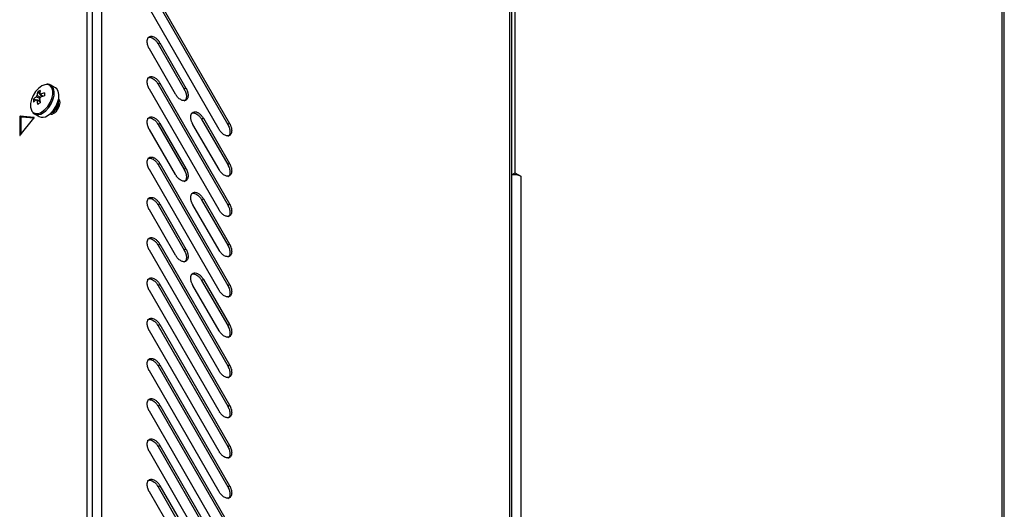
# Model space of a CAD drawing. Header units: millimetres. Extents: x 155473 to 158085, y 111018 to 114514.
# Tile 59 of 181: x 157802 to 158085, y 111545 to 111686. Entities that reach past the tile are written whole.
import ezdxf

# ---------------------------------------------------------------- set-up
doc = ezdxf.new("R2010")
doc.units = ezdxf.units.MM

msp = doc.modelspace()

# ---------------------------------------------------------------- linework, layer by layer
at = {"color": 7, "linetype": 'Continuous', "lineweight": 25}
for p, q in [((157825.98, 112099.38), (157825.98, 111405.12)), ((157943.01, 112031.82), (157943.01, 111337.56)), ((157943.67, 111325.41), (157943.67, 112030.91)), ((158084.33, 111995.15), (158084.33, 111255.98)), ((158085.03, 111198.86), (158085.03, 111994.17)), ((157944.6, 111971.71), (157944.6, 111641.82)), ((157821.83, 111398.74), (157821.83, 111767)), ((157823.24, 111766.18), (157823.24, 111397.92)), ((157859.69, 111654.29), (157839.69, 111688.93)), ((157843.43, 111688.22), (157862.18, 111655.73)), ((157843.93, 111688.51), (157862.69, 111656.02)), ((157847.19, 111664.4), (157839.69, 111677.39)), ((157842.69, 111679.12), (157842.18, 111678.83)), ((157842.18, 111678.83), (157849.68, 111665.84)), ((157842.69, 111679.12), (157850.19, 111666.13)), ((157812.77, 111666.19), (157811.42, 111666.97)), ((157842.69, 111667.57), (157842.18, 111667.28)), ((157842.18, 111667.28), (157862.18, 111632.64)), ((157842.69, 111667.57), (157862.69, 111632.93)), ((157850.19, 111666.13), (157849.68, 111665.84)), ((157807.64, 111665.03), (157808.83, 111663.67)), ((157859.69, 111631.2), (157839.69, 111665.84)), ((157806.46, 111662.98), (157808.23, 111662.64)), ((157807.19, 111662.77), (157807.38, 111662.68)), ((157802.47, 111657.84), (157802.47, 111652.6)), ((157802.83, 111657.63), (157802.47, 111657.84)), ((157806.56, 111657.68), (157802.63, 111658.03)), ((157802.99, 111657.83), (157802.63, 111658.03)), ((157802.83, 111657.63), (157802.83, 111652.83)), ((157806.58, 111657.51), (157802.99, 111657.83)), ((157806.6, 111657.66), (157806.56, 111657.68)), ((157806.67, 111658.74), (157808.02, 111657.96)), ((157806.67, 111658.74), (157806.72, 111658.71)), ((157802.63, 111652.59), (157806.56, 111657.47)), ((157842.69, 111656.02), (157842.18, 111655.73)), ((157842.18, 111655.73), (157849.68, 111642.74)), ((157842.69, 111656.02), (157850.19, 111643.03)), ((157859.69, 111642.74), (157852.19, 111655.73)), ((157855.19, 111657.47), (157854.68, 111657.18)), ((157854.68, 111657.18), (157862.18, 111644.19)), ((157855.19, 111657.47), (157862.69, 111644.48)), ((157862.69, 111656.02), (157862.18, 111655.73)), ((157802.58, 111652.54), (157802.47, 111652.6)), ((157847.19, 111641.3), (157839.69, 111654.29)), ((157842.69, 111644.48), (157842.18, 111644.19)), ((157842.18, 111644.19), (157862.18, 111609.54)), ((157842.69, 111644.48), (157862.69, 111609.83)), ((157862.69, 111644.48), (157862.18, 111644.19)), ((157859.69, 111608.1), (157839.69, 111642.74)), ((157850.19, 111643.03), (157849.68, 111642.74)), ((157943.67, 111641.29), (157944.6, 111641.82)), ((157944.6, 111641.82), (157946.3, 111640.84)), ((157946.3, 111640.84), (157946.3, 111335.66)), ((157842.69, 111632.93), (157842.18, 111632.64)), ((157842.18, 111632.64), (157849.68, 111619.65)), ((157842.69, 111632.93), (157850.19, 111619.94)), ((157859.69, 111619.65), (157852.19, 111632.64)), ((157855.19, 111634.37), (157854.68, 111634.08)), ((157854.68, 111634.08), (157862.18, 111621.09)), ((157855.19, 111634.37), (157862.69, 111621.38)), ((157862.18, 111632.64), (157862.69, 111632.93)), ((157847.19, 111618.2), (157839.69, 111631.2)), ((157842.69, 111621.38), (157842.18, 111621.09)), ((157842.18, 111621.09), (157862.18, 111586.45)), ((157842.69, 111621.38), (157862.69, 111586.74)), ((157862.69, 111621.38), (157862.18, 111621.09)), ((157859.69, 111585.01), (157839.69, 111619.65)), ((157850.19, 111619.94), (157849.68, 111619.65)), ((157842.69, 111609.83), (157842.18, 111609.54)), ((157842.18, 111609.54), (157862.18, 111574.9)), ((157842.69, 111609.83), (157862.69, 111575.19)), ((157859.69, 111596.55), (157852.19, 111609.54)), ((157855.19, 111611.28), (157854.68, 111610.99)), ((157854.68, 111610.99), (157862.18, 111598)), ((157855.19, 111611.28), (157862.69, 111598.29)), ((157862.18, 111609.54), (157862.69, 111609.83)), ((157859.69, 111573.46), (157839.69, 111608.1)), ((157842.69, 111598.28), (157842.18, 111597.99)), ((157842.69, 111598.28), (157862.69, 111563.64)), ((157862.69, 111598.29), (157862.18, 111598)), ((157859.69, 111561.91), (157839.69, 111596.55)), ((157842.18, 111597.99), (157862.18, 111563.35)), ((157859.69, 111550.36), (157839.69, 111585)), ((157842.69, 111586.74), (157842.18, 111586.45)), ((157842.18, 111586.45), (157862.18, 111551.81)), ((157842.69, 111586.74), (157862.69, 111552.1)), ((157862.18, 111586.45), (157862.69, 111586.74)), ((157859.69, 111538.82), (157839.69, 111573.46)), ((157842.69, 111575.19), (157842.18, 111574.9)), ((157842.18, 111574.9), (157862.18, 111540.26)), ((157842.69, 111575.19), (157862.69, 111540.55)), ((157862.18, 111574.9), (157862.69, 111575.19)), ((157859.69, 111527.27), (157839.69, 111561.91)), ((157842.69, 111563.64), (157842.18, 111563.35)), ((157842.18, 111563.35), (157862.18, 111528.71)), ((157842.69, 111563.64), (157862.69, 111529)), ((157862.18, 111563.35), (157862.69, 111563.64)), ((157859.69, 111515.72), (157839.69, 111550.36)), ((157842.69, 111552.09), (157842.18, 111551.8)), ((157842.18, 111551.8), (157862.18, 111517.16)), ((157842.69, 111552.09), (157862.69, 111517.45)), ((157862.18, 111551.81), (157862.69, 111552.1))]:
    msp.add_line(p, q, dxfattribs=at)
at = {"color": 7, "linetype": 'Continuous', "lineweight": 25, "flags": 128}
for points in [[(157810.13, 111667.16), (157809.69, 111667.1), (157808.78, 111666.73), (157807.88, 111666.05), (157807.04, 111665.13), (157806.35, 111664.04), (157805.85, 111662.86), (157805.59, 111661.69), (157805.59, 111660.64), (157805.85, 111659.77), (157805.98, 111659.55)], [(157808.78, 111659.29), (157809.69, 111659.96), (157810.53, 111660.88), (157811.22, 111661.98), (157811.71, 111663.15), (157811.97, 111664.32), (157811.97, 111665.38), (157811.71, 111666.24), (157811.22, 111666.85), (157810.53, 111667.14), (157810.13, 111667.16)], [(157809.05, 111658.98), (157809.95, 111659.64), (157810.79, 111660.55), (157811.5, 111661.63), (157812.03, 111662.79), (157812.33, 111663.96), (157812.4, 111665.05), (157812.21, 111665.98), (157811.79, 111666.68), (157811.42, 111666.97)], [(157810.39, 111658.2), (157811.3, 111658.87), (157812.14, 111659.77), (157812.85, 111660.85), (157813.37, 111662.01), (157813.68, 111663.19), (157813.74, 111664.28), (157813.56, 111665.2), (157813.14, 111665.9), (157812.77, 111666.19)], [(157811.17, 111658.75), (157811.63, 111658.69), (157812.31, 111658.93), (157812.99, 111659.48), (157813.56, 111660.25), (157813.94, 111661.13), (157814.08, 111661.99), (157813.94, 111662.69), (157813.66, 111663.07)], [(157806.56, 111657.47), (157806.58, 111657.5), (157806.6, 111657.54), (157806.61, 111657.57), (157806.61, 111657.61), (157806.61, 111657.64), (157806.6, 111657.66), (157806.58, 111657.68), (157806.56, 111657.68)], [(157802.47, 111652.6), (157802.48, 111652.57), (157802.49, 111652.55), (157802.5, 111652.53), (157802.53, 111652.53), (157802.55, 111652.53), (157802.58, 111652.54), (157802.61, 111652.56), (157802.63, 111652.59)]]:
    msp.add_lwpolyline(points, dxfattribs=at)
at = {"color": 7, "linetype": 'Continuous', "lineweight": 25}
for centre, radius, start, end in [((157810.39, 111659.16), 5.48, 125.7222, 135.8186), ((157808.84, 111662.97), 1.77, 141.1423, 158.8577), ((157812.91, 111663.54), 5.48, 164.1794, 174.2752), ((157810.76, 111660.47), 5.53, 115.637, 124.3576), ((157813.64, 111663.96), 5.48, 164.1794, 174.2752), ((157808.16, 111664.15), 0.36, 34.0284, 85.9608), ((157806.81, 111664.15), 1.77, 321.1423, 338.8577), ((157812.52, 111655.47), 9.77, 107.6977, 114.5644), ((157812.52, 111654.62), 9.77, 107.6977, 114.5644), ((157826.05, 111664.35), 16.5, 178.5397, 181.4603), ((157811.97, 111662.56), 5.53, 175.64, 184.36), ((157810.39, 111658.32), 5.48, 125.7222, 135.8186), ((157807.49, 111662.97), 0.36, 214.0284, 265.9608), ((157817.18, 111663.54), 9.77, 185.433, 192.3), ((157816.25, 111647.38), 16.5, 118.5372, 121.4574), ((157817.91, 111663.96), 9.77, 185.433, 192.3), ((157810.22, 111662.17), 3.4, 290.9416, 9.2835), ((157809.91, 111662.36), 3.6, 298.856, 1.1494), ((157802.67, 111657.84), 0.198, 101.219, 181.1919), ((157803.02, 111657.64), 0.198, 101.219, 181.1919), ((157807.51, 111660.8), 1.98, 219.2463, 309.8877), ((157807.65, 111660.92), 2.39, 247.1428, 305.7669), ((157809, 111660.12), 2.37, 245.381, 305.9294), ((157944.59, 111637.55), 3.71, 62.6634, 104.4429)]:
    msp.add_arc(centre, radius, start, end, dxfattribs=at)
for points, knots in [([(157839.07, 111679.48), (157839.07, 111679.52), (157839.07, 111679.62), (157839.08, 111679.76), (157839.1, 111679.89), (157839.12, 111680.02), (157839.17, 111680.2), (157839.26, 111680.41), (157839.42, 111680.64), (157839.61, 111680.81), (157839.91, 111680.97), (157840.36, 111681.02), (157840.87, 111680.88), (157841.29, 111680.65), (157841.6, 111680.42), (157841.9, 111680.15), (157842.16, 111679.88), (157842.37, 111679.61), (157842.54, 111679.37), (157842.64, 111679.2), (157842.69, 111679.12)], [0, 0, 0, 0, 0.025107, 0.050089, 0.075034, 0.100029, 0.125161, 0.187654, 0.250226, 0.31272, 0.375292, 0.500016, 0.624739, 0.687233, 0.749805, 0.812298, 0.874871, 0.916631, 0.958205, 1, 1, 1, 1]), ([(157839.2, 111680.54), (157839.24, 111680.57), (157839.42, 111680.71), (157839.87, 111680.72), (157840.47, 111680.56), (157841.1, 111680.16), (157841.71, 111679.57), (157842.02, 111679.08), (157842.18, 111678.83)], [0, 0, 0, 0, 0.062357, 0.249886, 0.437414, 0.624943, 0.812471, 1, 1, 1, 1]), ([(157839.69, 111677.39), (157839.66, 111677.43), (157839.61, 111677.51), (157839.55, 111677.64), (157839.48, 111677.78), (157839.4, 111677.95), (157839.31, 111678.18), (157839.22, 111678.45), (157839.15, 111678.71), (157839.1, 111678.98), (157839.07, 111679.23), (157839.07, 111679.4), (157839.07, 111679.48)], [0, 0, 0, 0, 0.062545, 0.124969, 0.187423, 0.250056, 0.374929, 0.500037, 0.62491, 0.750018, 0.874951, 1, 1, 1, 1]), ([(157839.07, 111667.93), (157839.07, 111667.98), (157839.07, 111668.07), (157839.08, 111668.21), (157839.1, 111668.34), (157839.12, 111668.47), (157839.17, 111668.65), (157839.26, 111668.87), (157839.42, 111669.09), (157839.61, 111669.27), (157839.91, 111669.42), (157840.36, 111669.48), (157840.87, 111669.33), (157841.29, 111669.1), (157841.6, 111668.88), (157841.9, 111668.61), (157842.16, 111668.33), (157842.37, 111668.06), (157842.54, 111667.82), (157842.64, 111667.65), (157842.69, 111667.57)], [0, 0, 0, 0, 0.025107, 0.050089, 0.075034, 0.100029, 0.125161, 0.187654, 0.250226, 0.31272, 0.375292, 0.500016, 0.624739, 0.687233, 0.749805, 0.812298, 0.874871, 0.916631, 0.958205, 1, 1, 1, 1]), ([(157839.2, 111668.99), (157839.24, 111669.02), (157839.42, 111669.16), (157839.87, 111669.18), (157840.47, 111669.01), (157841.1, 111668.61), (157841.71, 111668.02), (157842.02, 111667.53), (157842.18, 111667.28)], [0, 0, 0, 0, 0.062357, 0.249886, 0.437414, 0.624943, 0.812471, 1, 1, 1, 1]), ([(157811.4, 111666.93), (157811.27, 111667.02), (157810.95, 111667.22), (157810.54, 111667.22), (157810.3, 111667.22)], [0, 0, 0, 0, 0.396035, 1, 1, 1, 1]), ([(157839.69, 111665.84), (157839.66, 111665.88), (157839.61, 111665.97), (157839.55, 111666.1), (157839.48, 111666.23), (157839.4, 111666.41), (157839.31, 111666.63), (157839.22, 111666.9), (157839.15, 111667.17), (157839.1, 111667.43), (157839.07, 111667.68), (157839.07, 111667.85), (157839.07, 111667.93)], [0, 0, 0, 0, 0.062545, 0.124969, 0.187423, 0.250056, 0.374929, 0.500037, 0.62491, 0.750018, 0.874951, 1, 1, 1, 1]), ([(157850.19, 111666.13), (157850.21, 111666.08), (157850.26, 111666), (157850.33, 111665.87), (157850.39, 111665.74), (157850.47, 111665.56), (157850.56, 111665.34), (157850.68, 111664.98), (157850.78, 111664.53), (157850.82, 111664.03), (157850.78, 111663.57), (157850.66, 111663.18), (157850.46, 111662.87), (157850.2, 111662.65), (157849.87, 111662.53), (157849.5, 111662.51), (157849.1, 111662.6), (157848.69, 111662.8), (157848.27, 111663.08), (157847.94, 111663.39), (157847.69, 111663.68), (157847.51, 111663.9), (157847.34, 111664.14), (157847.24, 111664.31), (157847.19, 111664.4)], [0, 0, 0, 0, 0.015651, 0.031272, 0.046901, 0.062574, 0.093823, 0.12513, 0.18761, 0.25009, 0.31257, 0.375049, 0.437529, 0.500009, 0.562489, 0.624969, 0.687449, 0.749929, 0.812409, 0.874889, 0.906137, 0.937444, 0.968707, 1, 1, 1, 1]), ([(157808.25, 111663.09), (157807.97, 111663.23), (157807.62, 111663.4), (157807.27, 111663.57), (157807.19, 111663.61)], [0, 0, 0, 0, 0.775232, 1, 1, 1, 1]), ([(157807.46, 111664.09), (157807.53, 111664.04), (157807.86, 111663.82), (157808.19, 111663.6), (157808.44, 111663.43)], [0, 0, 0, 0, 0.224757, 1, 1, 1, 1]), ([(157808.46, 111664.35), (157808.53, 111664.3), (157808.79, 111664.12), (157809.05, 111663.94), (157809.25, 111663.81)], [0, 0, 0, 0, 0.25699, 1, 1, 1, 1]), ([(157849.68, 111665.84), (157849.86, 111665.49), (157850.21, 111664.78), (157850.36, 111663.7), (157850.18, 111662.88), (157849.91, 111662.42), (157849.68, 111662.37), (157849.68, 111662.37)], [0, 0, 0, 0, 0.249987, 0.499974, 0.749962, 0.999949, 1, 1, 1, 1]), ([(157808.32, 111662.2), (157808.11, 111662.3), (157807.82, 111662.44), (157807.53, 111662.58), (157807.46, 111662.61)], [0, 0, 0, 0, 0.742962, 1, 1, 1, 1]), ([(157806.12, 111659.28), (157806.17, 111659.19), (157806.32, 111658.94), (157806.58, 111658.82), (157806.75, 111658.74)], [0, 0, 0, 0, 0.349906, 1, 1, 1, 1]), ([(157811.19, 111658.72), (157811.32, 111658.67), (157811.47, 111658.61), (157811.65, 111658.63), (157811.69, 111658.63)], [0, 0, 0, 0, 0.807859, 1, 1, 1, 1]), ([(157839.07, 111656.38), (157839.07, 111656.43), (157839.07, 111656.52), (157839.08, 111656.66), (157839.1, 111656.79), (157839.12, 111656.92), (157839.17, 111657.1), (157839.26, 111657.32), (157839.42, 111657.54), (157839.61, 111657.72), (157839.91, 111657.88), (157840.36, 111657.93), (157840.87, 111657.78), (157841.29, 111657.55), (157841.6, 111657.33), (157841.9, 111657.06), (157842.16, 111656.78), (157842.37, 111656.52), (157842.54, 111656.28), (157842.64, 111656.11), (157842.69, 111656.02)], [0, 0, 0, 0, 0.025107, 0.050089, 0.075034, 0.100029, 0.125161, 0.187654, 0.250226, 0.31272, 0.375292, 0.500016, 0.624739, 0.687233, 0.749805, 0.812298, 0.874871, 0.916631, 0.958205, 1, 1, 1, 1]), ([(157839.2, 111657.44), (157839.24, 111657.48), (157839.42, 111657.62), (157839.87, 111657.63), (157840.47, 111657.46), (157841.1, 111657.06), (157841.71, 111656.48), (157842.02, 111655.98), (157842.18, 111655.73)], [0, 0, 0, 0, 0.062357, 0.249886, 0.437414, 0.624943, 0.812471, 1, 1, 1, 1]), ([(157851.57, 111657.83), (157851.57, 111657.87), (157851.57, 111657.97), (157851.58, 111658.11), (157851.6, 111658.24), (157851.62, 111658.36), (157851.67, 111658.55), (157851.76, 111658.76), (157851.92, 111658.99), (157852.11, 111659.16), (157852.41, 111659.32), (157852.86, 111659.37), (157853.37, 111659.23), (157853.79, 111659), (157854.1, 111658.77), (157854.4, 111658.5), (157854.66, 111658.22), (157854.87, 111657.96), (157855.04, 111657.72), (157855.14, 111657.55), (157855.19, 111657.47)], [0, 0, 0, 0, 0.025107, 0.050089, 0.075034, 0.100029, 0.125161, 0.187654, 0.250226, 0.31272, 0.375292, 0.500016, 0.624739, 0.687233, 0.749805, 0.812298, 0.874871, 0.916631, 0.958205, 1, 1, 1, 1]), ([(157852.19, 111655.73), (157852.16, 111655.78), (157852.11, 111655.86), (157852.05, 111655.99), (157851.98, 111656.13), (157851.9, 111656.3), (157851.81, 111656.53), (157851.72, 111656.8), (157851.65, 111657.06), (157851.6, 111657.33), (157851.57, 111657.58), (157851.57, 111657.74), (157851.57, 111657.83)], [0, 0, 0, 0, 0.062545, 0.124969, 0.187423, 0.250056, 0.374929, 0.500037, 0.62491, 0.750018, 0.874951, 1, 1, 1, 1]), ([(157851.7, 111658.88), (157851.74, 111658.92), (157851.92, 111659.06), (157852.37, 111659.07), (157852.97, 111658.91), (157853.6, 111658.5), (157854.21, 111657.92), (157854.52, 111657.43), (157854.68, 111657.18)], [0, 0, 0, 0, 0.062357, 0.249886, 0.437414, 0.624943, 0.812471, 1, 1, 1, 1]), ([(157839.69, 111654.29), (157839.66, 111654.33), (157839.61, 111654.42), (157839.55, 111654.55), (157839.48, 111654.68), (157839.4, 111654.86), (157839.31, 111655.08), (157839.22, 111655.35), (157839.15, 111655.62), (157839.1, 111655.88), (157839.07, 111656.14), (157839.07, 111656.3), (157839.07, 111656.38)], [0, 0, 0, 0, 0.062545, 0.124969, 0.187423, 0.250056, 0.374929, 0.500037, 0.62491, 0.750018, 0.874951, 1, 1, 1, 1]), ([(157862.69, 111656.02), (157862.71, 111655.98), (157862.76, 111655.9), (157862.83, 111655.77), (157862.89, 111655.63), (157862.97, 111655.46), (157863.06, 111655.23), (157863.18, 111654.87), (157863.28, 111654.43), (157863.32, 111653.93), (157863.28, 111653.47), (157863.16, 111653.08), (157862.96, 111652.76), (157862.7, 111652.54), (157862.37, 111652.42), (157862, 111652.41), (157861.6, 111652.5), (157861.19, 111652.69), (157860.77, 111652.98), (157860.44, 111653.29), (157860.19, 111653.57), (157860.01, 111653.8), (157859.84, 111654.04), (157859.74, 111654.21), (157859.69, 111654.29)], [0, 0, 0, 0, 0.015651, 0.031272, 0.046901, 0.062574, 0.093823, 0.12513, 0.18761, 0.25009, 0.31257, 0.375049, 0.437529, 0.500009, 0.562489, 0.624969, 0.687449, 0.749929, 0.812409, 0.874889, 0.906137, 0.937444, 0.968707, 1, 1, 1, 1]), ([(157862.18, 111655.73), (157862.36, 111655.38), (157862.71, 111654.68), (157862.86, 111653.6), (157862.68, 111652.78), (157862.41, 111652.31), (157862.18, 111652.27), (157862.18, 111652.27)], [0, 0, 0, 0, 0.249987, 0.499974, 0.749962, 0.999949, 1, 1, 1, 1]), ([(157839.07, 111644.83), (157839.07, 111644.88), (157839.07, 111644.98), (157839.08, 111645.11), (157839.1, 111645.25), (157839.12, 111645.37), (157839.17, 111645.55), (157839.26, 111645.77), (157839.42, 111646), (157839.61, 111646.17), (157839.91, 111646.33), (157840.36, 111646.38), (157840.87, 111646.23), (157841.29, 111646), (157841.6, 111645.78), (157841.9, 111645.51), (157842.16, 111645.23), (157842.37, 111644.97), (157842.54, 111644.73), (157842.64, 111644.56), (157842.69, 111644.48)], [0, 0, 0, 0, 0.025107, 0.050089, 0.075034, 0.100029, 0.125161, 0.187654, 0.250226, 0.31272, 0.375292, 0.500016, 0.624739, 0.687233, 0.749805, 0.812298, 0.874871, 0.916631, 0.958205, 1, 1, 1, 1]), ([(157839.69, 111642.74), (157839.66, 111642.79), (157839.61, 111642.87), (157839.55, 111643), (157839.48, 111643.13), (157839.4, 111643.31), (157839.31, 111643.53), (157839.22, 111643.8), (157839.15, 111644.07), (157839.1, 111644.33), (157839.07, 111644.59), (157839.07, 111644.75), (157839.07, 111644.83)], [0, 0, 0, 0, 0.0625455, 0.1249694, 0.1874226, 0.2500559, 0.3749293, 0.5000371, 0.6249105, 0.7500182, 0.8749506, 1, 1, 1, 1]), ([(157839.2, 111645.89), (157839.24, 111645.93), (157839.42, 111646.07), (157839.87, 111646.08), (157840.47, 111645.92), (157841.1, 111645.51), (157841.71, 111644.93), (157842.02, 111644.43), (157842.18, 111644.19)], [0, 0, 0, 0, 0.062357, 0.249886, 0.437414, 0.624943, 0.812471, 1, 1, 1, 1]), ([(157862.69, 111644.48), (157862.71, 111644.43), (157862.76, 111644.35), (157862.83, 111644.22), (157862.89, 111644.09), (157862.97, 111643.91), (157863.06, 111643.69), (157863.18, 111643.33), (157863.28, 111642.88), (157863.32, 111642.38), (157863.28, 111641.92), (157863.16, 111641.53), (157862.96, 111641.22), (157862.7, 111641), (157862.37, 111640.88), (157862, 111640.86), (157861.6, 111640.95), (157861.19, 111641.15), (157860.77, 111641.43), (157860.44, 111641.74), (157860.19, 111642.03), (157860.01, 111642.25), (157859.84, 111642.49), (157859.74, 111642.66), (157859.69, 111642.74)], [0, 0, 0, 0, 0.0156515, 0.0312725, 0.0469009, 0.0625743, 0.0938228, 0.1251299, 0.1876098, 0.2500897, 0.3125696, 0.3750495, 0.4375294, 0.5000093, 0.5624892, 0.6249691, 0.687449, 0.7499289, 0.8124087, 0.8748886, 0.9061371, 0.9374442, 0.9687075, 1, 1, 1, 1]), ([(157862.18, 111644.19), (157862.36, 111643.83), (157862.71, 111643.13), (157862.86, 111642.05), (157862.68, 111641.23), (157862.41, 111640.77), (157862.18, 111640.72), (157862.18, 111640.72)], [0, 0, 0, 0, 0.249987, 0.499974, 0.749962, 0.999949, 1, 1, 1, 1]), ([(157850.19, 111643.03), (157850.21, 111642.99), (157850.26, 111642.9), (157850.33, 111642.77), (157850.39, 111642.64), (157850.47, 111642.46), (157850.56, 111642.24), (157850.68, 111641.88), (157850.78, 111641.44), (157850.82, 111640.93), (157850.78, 111640.48), (157850.66, 111640.08), (157850.46, 111639.77), (157850.2, 111639.55), (157849.87, 111639.43), (157849.5, 111639.42), (157849.1, 111639.51), (157848.69, 111639.7), (157848.27, 111639.99), (157847.94, 111640.3), (157847.69, 111640.58), (157847.51, 111640.81), (157847.34, 111641.05), (157847.24, 111641.22), (157847.19, 111641.3)], [0, 0, 0, 0, 0.015651, 0.031272, 0.046901, 0.062574, 0.093823, 0.12513, 0.18761, 0.25009, 0.31257, 0.375049, 0.437529, 0.500009, 0.562489, 0.624969, 0.687449, 0.749929, 0.812409, 0.874889, 0.906137, 0.937444, 0.968707, 1, 1, 1, 1]), ([(157849.68, 111642.74), (157849.86, 111642.39), (157850.21, 111641.69), (157850.36, 111640.61), (157850.18, 111639.79), (157849.91, 111639.32), (157849.68, 111639.28), (157849.68, 111639.28)], [0, 0, 0, 0, 0.249987, 0.499974, 0.749962, 0.999949, 1, 1, 1, 1]), ([(157851.57, 111634.73), (157851.57, 111634.78), (157851.57, 111634.87), (157851.58, 111635.01), (157851.6, 111635.14), (157851.62, 111635.27), (157851.67, 111635.45), (157851.76, 111635.67), (157851.92, 111635.89), (157852.11, 111636.07), (157852.41, 111636.23), (157852.86, 111636.28), (157853.37, 111636.13), (157853.79, 111635.9), (157854.1, 111635.68), (157854.4, 111635.41), (157854.66, 111635.13), (157854.87, 111634.86), (157855.04, 111634.62), (157855.14, 111634.46), (157855.19, 111634.37)], [0, 0, 0, 0, 0.025107, 0.050089, 0.075034, 0.100029, 0.125161, 0.187654, 0.250226, 0.31272, 0.375292, 0.500016, 0.624739, 0.687233, 0.749805, 0.812298, 0.874871, 0.916631, 0.958205, 1, 1, 1, 1]), ([(157851.7, 111635.79), (157851.74, 111635.82), (157851.92, 111635.97), (157852.37, 111635.98), (157852.97, 111635.81), (157853.6, 111635.41), (157854.21, 111634.83), (157854.52, 111634.33), (157854.68, 111634.08)], [0, 0, 0, 0, 0.062357, 0.249886, 0.437414, 0.624943, 0.812471, 1, 1, 1, 1]), ([(157839.07, 111633.29), (157839.07, 111633.33), (157839.07, 111633.43), (157839.08, 111633.57), (157839.1, 111633.7), (157839.12, 111633.82), (157839.17, 111634.01), (157839.26, 111634.22), (157839.42, 111634.45), (157839.61, 111634.62), (157839.91, 111634.78), (157840.36, 111634.83), (157840.87, 111634.69), (157841.29, 111634.46), (157841.6, 111634.23), (157841.9, 111633.96), (157842.16, 111633.68), (157842.37, 111633.42), (157842.54, 111633.18), (157842.64, 111633.01), (157842.69, 111632.93)], [0, 0, 0, 0, 0.025107, 0.050089, 0.075034, 0.100029, 0.125161, 0.187654, 0.250226, 0.31272, 0.375292, 0.500016, 0.624739, 0.687233, 0.749805, 0.812298, 0.874871, 0.916631, 0.958205, 1, 1, 1, 1]), ([(157839.69, 111631.2), (157839.66, 111631.24), (157839.61, 111631.32), (157839.55, 111631.45), (157839.48, 111631.59), (157839.4, 111631.76), (157839.31, 111631.99), (157839.22, 111632.26), (157839.15, 111632.52), (157839.1, 111632.79), (157839.07, 111633.04), (157839.07, 111633.2), (157839.07, 111633.29)], [0, 0, 0, 0, 0.062545, 0.124969, 0.187423, 0.250056, 0.374929, 0.500037, 0.62491, 0.750018, 0.874951, 1, 1, 1, 1]), ([(157839.2, 111634.34), (157839.24, 111634.38), (157839.42, 111634.52), (157839.87, 111634.53), (157840.47, 111634.37), (157841.1, 111633.96), (157841.71, 111633.38), (157842.02, 111632.89), (157842.18, 111632.64)], [0, 0, 0, 0, 0.062357, 0.249886, 0.437414, 0.624943, 0.812471, 1, 1, 1, 1]), ([(157852.19, 111632.64), (157852.16, 111632.68), (157852.11, 111632.77), (157852.05, 111632.9), (157851.98, 111633.03), (157851.9, 111633.21), (157851.81, 111633.43), (157851.72, 111633.7), (157851.65, 111633.97), (157851.6, 111634.23), (157851.57, 111634.49), (157851.57, 111634.65), (157851.57, 111634.73)], [0, 0, 0, 0, 0.062545, 0.124969, 0.187423, 0.250056, 0.374929, 0.500037, 0.62491, 0.750018, 0.874951, 1, 1, 1, 1]), ([(157862.69, 111632.93), (157862.71, 111632.89), (157862.76, 111632.8), (157862.83, 111632.67), (157862.89, 111632.54), (157862.97, 111632.36), (157863.06, 111632.14), (157863.18, 111631.78), (157863.28, 111631.34), (157863.32, 111630.83), (157863.28, 111630.37), (157863.16, 111629.98), (157862.96, 111629.67), (157862.7, 111629.45), (157862.37, 111629.33), (157862, 111629.31), (157861.6, 111629.4), (157861.19, 111629.6), (157860.77, 111629.89), (157860.44, 111630.2), (157860.19, 111630.48), (157860.01, 111630.7), (157859.84, 111630.94), (157859.74, 111631.11), (157859.69, 111631.2)], [0, 0, 0, 0, 0.015651, 0.031272, 0.046901, 0.062574, 0.093823, 0.12513, 0.18761, 0.25009, 0.31257, 0.375049, 0.437529, 0.500009, 0.562489, 0.624969, 0.687449, 0.749929, 0.812409, 0.874889, 0.906137, 0.937444, 0.968707, 1, 1, 1, 1]), ([(157862.18, 111632.64), (157862.36, 111632.29), (157862.71, 111631.58), (157862.86, 111630.51), (157862.68, 111629.68), (157862.41, 111629.22), (157862.18, 111629.18), (157862.18, 111629.18)], [0, 0, 0, 0, 0.249987, 0.499974, 0.749962, 0.999949, 1, 1, 1, 1]), ([(157839.07, 111621.74), (157839.07, 111621.79), (157839.07, 111621.88), (157839.08, 111622.02), (157839.1, 111622.15), (157839.12, 111622.28), (157839.17, 111622.46), (157839.26, 111622.68), (157839.42, 111622.9), (157839.61, 111623.08), (157839.91, 111623.23), (157840.36, 111623.29), (157840.87, 111623.14), (157841.29, 111622.91), (157841.6, 111622.69), (157841.9, 111622.41), (157842.16, 111622.14), (157842.37, 111621.87), (157842.54, 111621.63), (157842.64, 111621.46), (157842.69, 111621.38)], [0, 0, 0, 0, 0.025107, 0.050089, 0.075034, 0.100029, 0.125161, 0.187654, 0.250226, 0.31272, 0.375292, 0.500016, 0.624739, 0.687233, 0.749805, 0.812298, 0.874871, 0.916631, 0.958205, 1, 1, 1, 1]), ([(157839.69, 111619.65), (157839.66, 111619.69), (157839.61, 111619.78), (157839.55, 111619.91), (157839.48, 111620.04), (157839.4, 111620.21), (157839.31, 111620.44), (157839.22, 111620.71), (157839.15, 111620.98), (157839.1, 111621.24), (157839.07, 111621.49), (157839.07, 111621.66), (157839.07, 111621.74)], [0, 0, 0, 0, 0.062545, 0.124969, 0.187423, 0.250056, 0.374929, 0.500037, 0.62491, 0.750018, 0.874951, 1, 1, 1, 1]), ([(157839.2, 111622.8), (157839.24, 111622.83), (157839.42, 111622.97), (157839.87, 111622.99), (157840.47, 111622.82), (157841.1, 111622.42), (157841.71, 111621.83), (157842.02, 111621.34), (157842.18, 111621.09)], [0, 0, 0, 0, 0.062357, 0.249886, 0.437414, 0.624943, 0.812471, 1, 1, 1, 1]), ([(157862.69, 111621.38), (157862.71, 111621.34), (157862.76, 111621.25), (157862.83, 111621.12), (157862.89, 111620.99), (157862.97, 111620.81), (157863.06, 111620.59), (157863.18, 111620.23), (157863.28, 111619.79), (157863.32, 111619.28), (157863.28, 111618.83), (157863.16, 111618.43), (157862.96, 111618.12), (157862.7, 111617.9), (157862.37, 111617.78), (157862, 111617.77), (157861.6, 111617.86), (157861.19, 111618.05), (157860.77, 111618.34), (157860.44, 111618.65), (157860.19, 111618.93), (157860.01, 111619.16), (157859.84, 111619.4), (157859.74, 111619.57), (157859.69, 111619.65)], [0, 0, 0, 0, 0.015651, 0.031272, 0.046901, 0.062574, 0.093823, 0.12513, 0.18761, 0.25009, 0.31257, 0.375049, 0.437529, 0.500009, 0.562489, 0.624969, 0.687449, 0.749929, 0.812409, 0.874889, 0.906137, 0.937444, 0.968707, 1, 1, 1, 1]), ([(157862.18, 111621.09), (157862.36, 111620.74), (157862.71, 111620.03), (157862.86, 111618.96), (157862.68, 111618.14), (157862.41, 111617.67), (157862.18, 111617.63), (157862.18, 111617.63)], [0, 0, 0, 0, 0.249987, 0.499974, 0.749962, 0.999949, 1, 1, 1, 1]), ([(157850.19, 111619.94), (157850.21, 111619.89), (157850.26, 111619.81), (157850.33, 111619.68), (157850.39, 111619.55), (157850.47, 111619.37), (157850.56, 111619.15), (157850.68, 111618.79), (157850.78, 111618.34), (157850.82, 111617.84), (157850.78, 111617.38), (157850.66, 111616.99), (157850.46, 111616.68), (157850.2, 111616.46), (157849.87, 111616.34), (157849.5, 111616.32), (157849.1, 111616.41), (157848.69, 111616.61), (157848.27, 111616.89), (157847.94, 111617.2), (157847.69, 111617.49), (157847.51, 111617.71), (157847.34, 111617.95), (157847.24, 111618.12), (157847.19, 111618.2)], [0, 0, 0, 0, 0.015651, 0.031272, 0.046901, 0.062574, 0.093823, 0.12513, 0.18761, 0.25009, 0.31257, 0.375049, 0.437529, 0.500009, 0.562489, 0.624969, 0.687449, 0.749929, 0.812409, 0.874889, 0.906137, 0.937444, 0.968707, 1, 1, 1, 1]), ([(157849.68, 111619.65), (157849.86, 111619.29), (157850.21, 111618.59), (157850.36, 111617.51), (157850.18, 111616.69), (157849.91, 111616.23), (157849.68, 111616.18), (157849.68, 111616.18)], [0, 0, 0, 0, 0.249987, 0.499974, 0.749962, 0.999949, 1, 1, 1, 1]), ([(157851.57, 111611.64), (157851.57, 111611.68), (157851.57, 111611.78), (157851.58, 111611.92), (157851.6, 111612.05), (157851.62, 111612.17), (157851.67, 111612.35), (157851.76, 111612.57), (157851.92, 111612.8), (157852.11, 111612.97), (157852.41, 111613.13), (157852.86, 111613.18), (157853.37, 111613.03), (157853.79, 111612.81), (157854.1, 111612.58), (157854.4, 111612.31), (157854.66, 111612.03), (157854.87, 111611.77), (157855.04, 111611.53), (157855.14, 111611.36), (157855.19, 111611.28)], [0, 0, 0, 0, 0.0251069, 0.0500891, 0.0750338, 0.1000286, 0.1251605, 0.1876542, 0.2502264, 0.3127201, 0.3752923, 0.5000156, 0.6247389, 0.6872325, 0.7498047, 0.8122984, 0.8748706, 0.9166307, 0.9582051, 1, 1, 1, 1]), ([(157851.7, 111612.69), (157851.74, 111612.73), (157851.92, 111612.87), (157852.37, 111612.88), (157852.97, 111612.72), (157853.6, 111612.31), (157854.21, 111611.73), (157854.52, 111611.23), (157854.68, 111610.99)], [0, 0, 0, 0, 0.062357, 0.249886, 0.437414, 0.624943, 0.812471, 1, 1, 1, 1]), ([(157839.07, 111610.19), (157839.07, 111610.24), (157839.07, 111610.33), (157839.08, 111610.47), (157839.1, 111610.6), (157839.12, 111610.73), (157839.17, 111610.91), (157839.26, 111611.13), (157839.42, 111611.35), (157839.61, 111611.53), (157839.91, 111611.69), (157840.36, 111611.74), (157840.87, 111611.59), (157841.29, 111611.36), (157841.6, 111611.14), (157841.9, 111610.87), (157842.16, 111610.59), (157842.37, 111610.32), (157842.54, 111610.09), (157842.64, 111609.92), (157842.69, 111609.83)], [0, 0, 0, 0, 0.025107, 0.050089, 0.075034, 0.100029, 0.125161, 0.187654, 0.250226, 0.31272, 0.375292, 0.500016, 0.624739, 0.687233, 0.749805, 0.812298, 0.874871, 0.916631, 0.958205, 1, 1, 1, 1]), ([(157839.69, 111608.1), (157839.66, 111608.14), (157839.61, 111608.23), (157839.55, 111608.36), (157839.48, 111608.49), (157839.4, 111608.67), (157839.31, 111608.89), (157839.22, 111609.16), (157839.15, 111609.43), (157839.1, 111609.69), (157839.07, 111609.95), (157839.07, 111610.11), (157839.07, 111610.19)], [0, 0, 0, 0, 0.062545, 0.124969, 0.187423, 0.250056, 0.374929, 0.500037, 0.62491, 0.750018, 0.874951, 1, 1, 1, 1]), ([(157839.2, 111611.25), (157839.24, 111611.28), (157839.42, 111611.43), (157839.87, 111611.44), (157840.47, 111611.27), (157841.1, 111610.87), (157841.71, 111610.29), (157842.02, 111609.79), (157842.18, 111609.54)], [0, 0, 0, 0, 0.062357, 0.249886, 0.437414, 0.624943, 0.812471, 1, 1, 1, 1]), ([(157852.19, 111609.54), (157852.16, 111609.59), (157852.11, 111609.67), (157852.05, 111609.8), (157851.98, 111609.93), (157851.9, 111610.11), (157851.81, 111610.34), (157851.72, 111610.6), (157851.65, 111610.87), (157851.6, 111611.13), (157851.57, 111611.39), (157851.57, 111611.55), (157851.57, 111611.64)], [0, 0, 0, 0, 0.062545, 0.124969, 0.187423, 0.250056, 0.374929, 0.500037, 0.62491, 0.750018, 0.874951, 1, 1, 1, 1]), ([(157862.69, 111609.83), (157862.71, 111609.79), (157862.76, 111609.71), (157862.83, 111609.58), (157862.89, 111609.44), (157862.97, 111609.27), (157863.06, 111609.04), (157863.18, 111608.68), (157863.28, 111608.24), (157863.32, 111607.74), (157863.28, 111607.28), (157863.16, 111606.89), (157862.96, 111606.57), (157862.7, 111606.35), (157862.37, 111606.23), (157862, 111606.22), (157861.6, 111606.31), (157861.19, 111606.5), (157860.77, 111606.79), (157860.44, 111607.1), (157860.19, 111607.38), (157860.01, 111607.61), (157859.84, 111607.85), (157859.74, 111608.02), (157859.69, 111608.1)], [0, 0, 0, 0, 0.015651, 0.031272, 0.046901, 0.062574, 0.093823, 0.12513, 0.18761, 0.25009, 0.31257, 0.375049, 0.437529, 0.500009, 0.562489, 0.624969, 0.687449, 0.749929, 0.812409, 0.874889, 0.906137, 0.937444, 0.968707, 1, 1, 1, 1]), ([(157862.18, 111609.54), (157862.36, 111609.19), (157862.71, 111608.49), (157862.86, 111607.41), (157862.68, 111606.59), (157862.41, 111606.12), (157862.18, 111606.08), (157862.18, 111606.08)], [0, 0, 0, 0, 0.2499872, 0.4999745, 0.7499617, 0.9999489, 1, 1, 1, 1]), ([(157839.07, 111598.64), (157839.07, 111598.69), (157839.07, 111598.79), (157839.08, 111598.92), (157839.1, 111599.06), (157839.12, 111599.18), (157839.17, 111599.36), (157839.26, 111599.58), (157839.42, 111599.81), (157839.61, 111599.98), (157839.91, 111600.14), (157840.36, 111600.19), (157840.87, 111600.04), (157841.29, 111599.81), (157841.6, 111599.59), (157841.9, 111599.32), (157842.16, 111599.04), (157842.37, 111598.78), (157842.54, 111598.54), (157842.64, 111598.37), (157842.69, 111598.28)], [0, 0, 0, 0, 0.0251069, 0.0500891, 0.0750338, 0.1000286, 0.1251605, 0.1876542, 0.2502264, 0.3127201, 0.3752923, 0.5000156, 0.6247389, 0.6872325, 0.7498047, 0.8122984, 0.8748706, 0.9166307, 0.9582051, 1, 1, 1, 1]), ([(157839.69, 111596.55), (157839.66, 111596.59), (157839.61, 111596.68), (157839.55, 111596.81), (157839.48, 111596.94), (157839.4, 111597.12), (157839.31, 111597.34), (157839.22, 111597.61), (157839.15, 111597.88), (157839.1, 111598.14), (157839.07, 111598.4), (157839.07, 111598.56), (157839.07, 111598.64)], [0, 0, 0, 0, 0.062545, 0.124969, 0.187423, 0.250056, 0.374929, 0.500037, 0.62491, 0.750018, 0.874951, 1, 1, 1, 1]), ([(157839.2, 111599.7), (157839.24, 111599.74), (157839.42, 111599.88), (157839.87, 111599.89), (157840.47, 111599.73), (157841.1, 111599.32), (157841.71, 111598.74), (157842.02, 111598.24), (157842.18, 111597.99)], [0, 0, 0, 0, 0.062357, 0.249886, 0.437414, 0.624943, 0.812471, 1, 1, 1, 1]), ([(157862.69, 111598.29), (157862.71, 111598.24), (157862.76, 111598.16), (157862.83, 111598.03), (157862.89, 111597.9), (157862.97, 111597.72), (157863.06, 111597.5), (157863.18, 111597.14), (157863.28, 111596.69), (157863.32, 111596.19), (157863.28, 111595.73), (157863.16, 111595.34), (157862.96, 111595.03), (157862.7, 111594.81), (157862.37, 111594.69), (157862, 111594.67), (157861.6, 111594.76), (157861.19, 111594.95), (157860.77, 111595.24), (157860.44, 111595.55), (157860.19, 111595.83), (157860.01, 111596.06), (157859.84, 111596.3), (157859.74, 111596.47), (157859.69, 111596.55)], [0, 0, 0, 0, 0.015651, 0.031272, 0.046901, 0.062574, 0.093823, 0.12513, 0.18761, 0.25009, 0.31257, 0.375049, 0.437529, 0.500009, 0.562489, 0.624969, 0.687449, 0.749929, 0.812409, 0.874889, 0.906137, 0.937444, 0.968707, 1, 1, 1, 1]), ([(157862.18, 111598), (157862.36, 111597.64), (157862.71, 111596.94), (157862.86, 111595.86), (157862.68, 111595.04), (157862.41, 111594.58), (157862.18, 111594.53), (157862.18, 111594.53)], [0, 0, 0, 0, 0.249987, 0.499974, 0.749962, 0.999949, 1, 1, 1, 1]), ([(157839.07, 111587.1), (157839.07, 111587.14), (157839.07, 111587.24), (157839.08, 111587.38), (157839.1, 111587.51), (157839.12, 111587.63), (157839.17, 111587.81), (157839.26, 111588.03), (157839.42, 111588.26), (157839.61, 111588.43), (157839.91, 111588.59), (157840.36, 111588.64), (157840.87, 111588.49), (157841.29, 111588.27), (157841.6, 111588.04), (157841.9, 111587.77), (157842.16, 111587.49), (157842.37, 111587.23), (157842.54, 111586.99), (157842.64, 111586.82), (157842.69, 111586.74)], [0, 0, 0, 0, 0.025107, 0.050089, 0.075034, 0.100029, 0.125161, 0.187654, 0.250226, 0.31272, 0.375292, 0.500016, 0.624739, 0.687233, 0.749805, 0.812298, 0.874871, 0.916631, 0.958205, 1, 1, 1, 1]), ([(157839.69, 111585), (157839.66, 111585.05), (157839.61, 111585.13), (157839.55, 111585.26), (157839.48, 111585.39), (157839.4, 111585.57), (157839.31, 111585.8), (157839.22, 111586.06), (157839.15, 111586.33), (157839.1, 111586.59), (157839.07, 111586.85), (157839.07, 111587.01), (157839.07, 111587.1)], [0, 0, 0, 0, 0.062545, 0.124969, 0.187423, 0.250056, 0.374929, 0.500037, 0.62491, 0.750018, 0.874951, 1, 1, 1, 1]), ([(157839.2, 111588.15), (157839.24, 111588.19), (157839.42, 111588.33), (157839.87, 111588.34), (157840.47, 111588.18), (157841.1, 111587.77), (157841.71, 111587.19), (157842.02, 111586.69), (157842.18, 111586.45)], [0, 0, 0, 0, 0.062357, 0.249886, 0.437414, 0.624943, 0.812471, 1, 1, 1, 1]), ([(157862.69, 111586.74), (157862.71, 111586.7), (157862.76, 111586.61), (157862.83, 111586.48), (157862.89, 111586.35), (157862.97, 111586.17), (157863.06, 111585.95), (157863.18, 111585.59), (157863.28, 111585.14), (157863.32, 111584.64), (157863.28, 111584.18), (157863.16, 111583.79), (157862.96, 111583.48), (157862.7, 111583.26), (157862.37, 111583.14), (157862, 111583.12), (157861.6, 111583.21), (157861.19, 111583.41), (157860.77, 111583.7), (157860.44, 111584), (157860.19, 111584.29), (157860.01, 111584.51), (157859.84, 111584.75), (157859.74, 111584.92), (157859.69, 111585.01)], [0, 0, 0, 0, 0.015651, 0.031272, 0.046901, 0.062574, 0.093823, 0.12513, 0.18761, 0.25009, 0.31257, 0.375049, 0.437529, 0.500009, 0.562489, 0.624969, 0.687449, 0.749929, 0.812409, 0.874889, 0.906137, 0.937444, 0.968707, 1, 1, 1, 1]), ([(157862.18, 111586.45), (157862.36, 111586.1), (157862.71, 111585.39), (157862.86, 111584.32), (157862.68, 111583.49), (157862.41, 111583.03), (157862.18, 111582.98), (157862.18, 111582.98)], [0, 0, 0, 0, 0.249987, 0.499974, 0.749962, 0.999949, 1, 1, 1, 1]), ([(157839.07, 111575.55), (157839.07, 111575.6), (157839.07, 111575.69), (157839.08, 111575.83), (157839.1, 111575.96), (157839.12, 111576.09), (157839.17, 111576.27), (157839.26, 111576.49), (157839.42, 111576.71), (157839.61, 111576.89), (157839.91, 111577.04), (157840.36, 111577.1), (157840.87, 111576.95), (157841.29, 111576.72), (157841.6, 111576.49), (157841.9, 111576.22), (157842.16, 111575.95), (157842.37, 111575.68), (157842.54, 111575.44), (157842.64, 111575.27), (157842.69, 111575.19)], [0, 0, 0, 0, 0.0251069, 0.0500891, 0.0750338, 0.1000286, 0.1251605, 0.1876542, 0.2502264, 0.3127201, 0.3752923, 0.5000156, 0.6247389, 0.6872325, 0.7498047, 0.8122984, 0.8748706, 0.9166307, 0.9582051, 1, 1, 1, 1]), ([(157839.2, 111576.61), (157839.24, 111576.64), (157839.42, 111576.78), (157839.87, 111576.79), (157840.47, 111576.63), (157841.1, 111576.23), (157841.71, 111575.64), (157842.02, 111575.15), (157842.18, 111574.9)], [0, 0, 0, 0, 0.062357, 0.249886, 0.437414, 0.624943, 0.812471, 1, 1, 1, 1]), ([(157839.69, 111573.46), (157839.66, 111573.5), (157839.61, 111573.59), (157839.55, 111573.72), (157839.48, 111573.85), (157839.4, 111574.02), (157839.31, 111574.25), (157839.22, 111574.52), (157839.15, 111574.78), (157839.1, 111575.05), (157839.07, 111575.3), (157839.07, 111575.47), (157839.07, 111575.55)], [0, 0, 0, 0, 0.062545, 0.124969, 0.187423, 0.250056, 0.374929, 0.500037, 0.62491, 0.750018, 0.874951, 1, 1, 1, 1]), ([(157862.69, 111575.19), (157862.71, 111575.15), (157862.76, 111575.06), (157862.83, 111574.93), (157862.89, 111574.8), (157862.97, 111574.62), (157863.06, 111574.4), (157863.18, 111574.04), (157863.28, 111573.6), (157863.32, 111573.09), (157863.28, 111572.64), (157863.16, 111572.24), (157862.96, 111571.93), (157862.7, 111571.71), (157862.37, 111571.59), (157862, 111571.58), (157861.6, 111571.67), (157861.19, 111571.86), (157860.77, 111572.15), (157860.44, 111572.46), (157860.19, 111572.74), (157860.01, 111572.97), (157859.84, 111573.21), (157859.74, 111573.37), (157859.69, 111573.46)], [0, 0, 0, 0, 0.015651, 0.031272, 0.046901, 0.062574, 0.093823, 0.12513, 0.18761, 0.25009, 0.31257, 0.375049, 0.437529, 0.500009, 0.562489, 0.624969, 0.687449, 0.749929, 0.812409, 0.874889, 0.906137, 0.937444, 0.968707, 1, 1, 1, 1]), ([(157862.18, 111574.9), (157862.36, 111574.55), (157862.71, 111573.84), (157862.86, 111572.77), (157862.68, 111571.94), (157862.41, 111571.48), (157862.18, 111571.44), (157862.18, 111571.44)], [0, 0, 0, 0, 0.249987, 0.499974, 0.749962, 0.999949, 1, 1, 1, 1]), ([(157839.07, 111564), (157839.07, 111564.05), (157839.07, 111564.14), (157839.08, 111564.28), (157839.1, 111564.41), (157839.12, 111564.54), (157839.17, 111564.72), (157839.26, 111564.94), (157839.42, 111565.16), (157839.61, 111565.34), (157839.91, 111565.49), (157840.36, 111565.55), (157840.87, 111565.4), (157841.29, 111565.17), (157841.6, 111564.95), (157841.9, 111564.68), (157842.16, 111564.4), (157842.37, 111564.13), (157842.54, 111563.89), (157842.64, 111563.73), (157842.69, 111563.64)], [0, 0, 0, 0, 0.025107, 0.050089, 0.075034, 0.100029, 0.125161, 0.187654, 0.250226, 0.31272, 0.375292, 0.500016, 0.624739, 0.687233, 0.749805, 0.812298, 0.874871, 0.916631, 0.958205, 1, 1, 1, 1]), ([(157839.2, 111565.06), (157839.24, 111565.09), (157839.42, 111565.23), (157839.87, 111565.25), (157840.47, 111565.08), (157841.1, 111564.68), (157841.71, 111564.1), (157842.02, 111563.6), (157842.18, 111563.35)], [0, 0, 0, 0, 0.062357, 0.2498856, 0.4374142, 0.6249428, 0.8124714, 1, 1, 1, 1]), ([(157839.69, 111561.91), (157839.66, 111561.95), (157839.61, 111562.04), (157839.55, 111562.17), (157839.48, 111562.3), (157839.4, 111562.48), (157839.31, 111562.7), (157839.22, 111562.97), (157839.15, 111563.24), (157839.1, 111563.5), (157839.07, 111563.76), (157839.07, 111563.92), (157839.07, 111564)], [0, 0, 0, 0, 0.062545, 0.124969, 0.187423, 0.250056, 0.374929, 0.500037, 0.62491, 0.750018, 0.874951, 1, 1, 1, 1]), ([(157862.69, 111563.64), (157862.71, 111563.6), (157862.76, 111563.52), (157862.83, 111563.39), (157862.89, 111563.25), (157862.97, 111563.08), (157863.06, 111562.85), (157863.18, 111562.49), (157863.28, 111562.05), (157863.32, 111561.54), (157863.28, 111561.09), (157863.16, 111560.7), (157862.96, 111560.38), (157862.7, 111560.16), (157862.37, 111560.04), (157862, 111560.03), (157861.6, 111560.12), (157861.19, 111560.31), (157860.77, 111560.6), (157860.44, 111560.91), (157860.19, 111561.19), (157860.01, 111561.42), (157859.84, 111561.66), (157859.74, 111561.83), (157859.69, 111561.91)], [0, 0, 0, 0, 0.015651, 0.031272, 0.046901, 0.062574, 0.093823, 0.12513, 0.18761, 0.25009, 0.31257, 0.375049, 0.437529, 0.500009, 0.562489, 0.624969, 0.687449, 0.749929, 0.812409, 0.874889, 0.906137, 0.937444, 0.968707, 1, 1, 1, 1]), ([(157862.18, 111563.35), (157862.36, 111563), (157862.71, 111562.3), (157862.86, 111561.22), (157862.68, 111560.4), (157862.41, 111559.93), (157862.18, 111559.89), (157862.18, 111559.89)], [0, 0, 0, 0, 0.249987, 0.499974, 0.749962, 0.999949, 1, 1, 1, 1]), ([(157839.07, 111552.45), (157839.07, 111552.5), (157839.07, 111552.6), (157839.08, 111552.73), (157839.1, 111552.86), (157839.12, 111552.99), (157839.17, 111553.17), (157839.26, 111553.39), (157839.42, 111553.62), (157839.61, 111553.79), (157839.91, 111553.95), (157840.36, 111554), (157840.87, 111553.85), (157841.29, 111553.62), (157841.6, 111553.4), (157841.9, 111553.13), (157842.16, 111552.85), (157842.37, 111552.59), (157842.54, 111552.35), (157842.64, 111552.18), (157842.69, 111552.09)], [0, 0, 0, 0, 0.025107, 0.050089, 0.075034, 0.100029, 0.125161, 0.187654, 0.250226, 0.31272, 0.375292, 0.500016, 0.624739, 0.687233, 0.749805, 0.812298, 0.874871, 0.916631, 0.958205, 1, 1, 1, 1]), ([(157839.2, 111553.51), (157839.24, 111553.55), (157839.42, 111553.69), (157839.87, 111553.7), (157840.47, 111553.54), (157841.1, 111553.13), (157841.71, 111552.55), (157842.02, 111552.05), (157842.18, 111551.8)], [0, 0, 0, 0, 0.062357, 0.249886, 0.437414, 0.624943, 0.812471, 1, 1, 1, 1]), ([(157839.69, 111550.36), (157839.66, 111550.4), (157839.61, 111550.49), (157839.55, 111550.62), (157839.48, 111550.75), (157839.4, 111550.93), (157839.31, 111551.15), (157839.22, 111551.42), (157839.15, 111551.69), (157839.1, 111551.95), (157839.07, 111552.21), (157839.07, 111552.37), (157839.07, 111552.45)], [0, 0, 0, 0, 0.062545, 0.124969, 0.187423, 0.250056, 0.374929, 0.500037, 0.62491, 0.750018, 0.874951, 1, 1, 1, 1]), ([(157862.69, 111552.1), (157862.71, 111552.05), (157862.76, 111551.97), (157862.83, 111551.84), (157862.89, 111551.71), (157862.97, 111551.53), (157863.06, 111551.3), (157863.18, 111550.95), (157863.28, 111550.5), (157863.32, 111550), (157863.28, 111549.54), (157863.16, 111549.15), (157862.96, 111548.84), (157862.7, 111548.61), (157862.37, 111548.5), (157862, 111548.48), (157861.6, 111548.57), (157861.19, 111548.76), (157860.77, 111549.05), (157860.44, 111549.36), (157860.19, 111549.64), (157860.01, 111549.87), (157859.84, 111550.11), (157859.74, 111550.28), (157859.69, 111550.36)], [0, 0, 0, 0, 0.015651, 0.031272, 0.046901, 0.062574, 0.093823, 0.12513, 0.18761, 0.25009, 0.31257, 0.375049, 0.437529, 0.500009, 0.562489, 0.624969, 0.687449, 0.749929, 0.812409, 0.874889, 0.906137, 0.937444, 0.968707, 1, 1, 1, 1]), ([(157862.18, 111551.81), (157862.36, 111551.45), (157862.71, 111550.75), (157862.86, 111549.67), (157862.68, 111548.85), (157862.41, 111548.39), (157862.18, 111548.34), (157862.18, 111548.34)], [0, 0, 0, 0, 0.249987, 0.499974, 0.749962, 0.999949, 1, 1, 1, 1])]:
    msp.add_open_spline(points, degree=3, knots=knots, dxfattribs=at)
msp.add_open_spline([(157811.69, 111658.63), (157811.77, 111658.65), (157811.86, 111658.67), (157811.94, 111658.71)], degree=3, dxfattribs=at)

doc.saveas('drawing.dxf')
